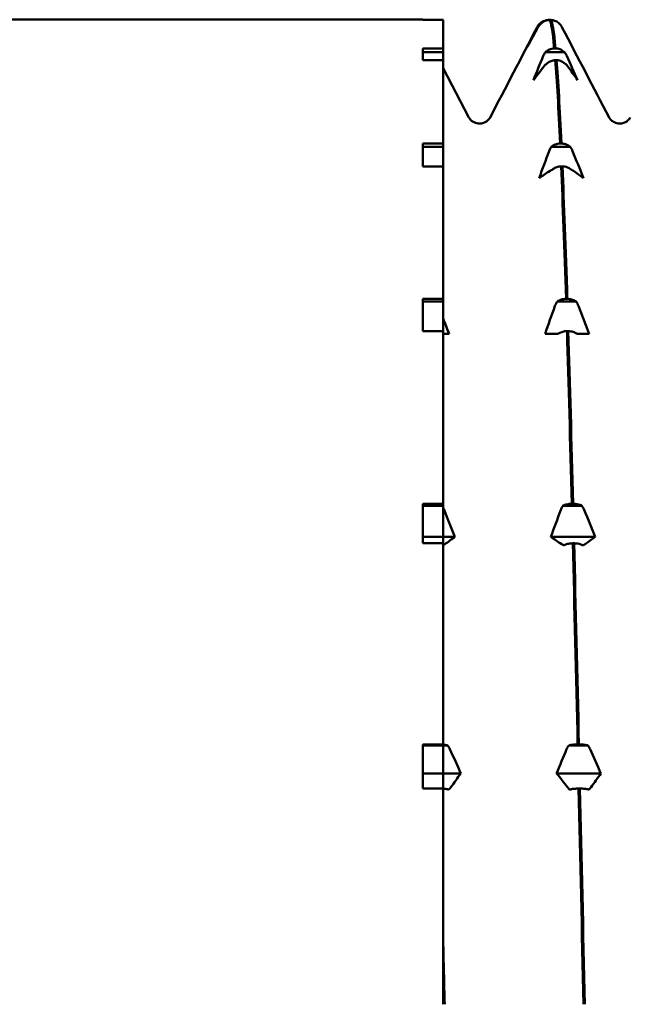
# Model space of a CAD drawing. Header units: millimetres. Extents: x 41 to 192, y 95 to 246.
# Tile 17 of 22: x 106 to 114, y 204 to 216. Entities that reach past the tile are written whole.
import ezdxf

# ---------------------------------------------------------------- set-up
doc = ezdxf.new("R2010")
doc.units = ezdxf.units.MM
doc.layers.add('Видимый контур (ГОСТ)', color=7, linetype='Continuous', lineweight=50)

msp = doc.modelspace()

# ---------------------------------------------------------------- linework, layer by layer
at = {"layer": 'Видимый контур (ГОСТ)'}
for p, q in [((111.513, 216.474), (105.513, 216.474)), ((111.513, 216.474), (111.513, 216.47)), ((111.777, 216.47), (111.513, 216.47)), ((111.777, 216.47), (111.777, 216.102)), ((113.141, 216.47), (113.154, 216.47)), ((113.171, 216.47), (113.154, 216.47)), ((113.04, 216.419), (113.027, 216.419)), ((111.513, 216.102), (111.777, 216.102)), ((111.513, 216.102), (111.513, 215.949)), ((111.777, 216.102), (111.777, 216.053)), ((113.216, 216.102), (113.233, 216.102)), ((111.777, 216.053), (111.513, 216.053)), ((111.777, 215.949), (111.513, 215.949)), ((111.777, 216.053), (111.777, 215.949)), ((111.777, 215.949), (111.777, 214.87)), ((113.347, 216.053), (113.102, 216.053)), ((113.246, 215.949), (113.229, 215.949)), ((111.777, 215.846), (112.11, 215.207)), ((111.513, 214.87), (111.777, 214.87)), ((111.513, 214.87), (111.513, 214.574)), ((111.777, 214.826), (111.513, 214.826)), ((111.777, 214.87), (111.777, 214.826)), ((111.777, 214.826), (111.777, 214.574)), ((113.423, 214.826), (113.178, 214.826)), ((113.292, 214.87), (113.309, 214.87)), ((111.777, 214.574), (111.513, 214.574)), ((111.777, 214.574), (111.777, 212.858)), ((113.322, 214.574), (113.305, 214.574)), ((111.777, 214.423), (111.778, 214.422)), ((111.778, 214.422), (111.777, 214.422)), ((111.513, 212.858), (111.777, 212.858)), ((111.513, 212.858), (111.513, 212.44)), ((111.777, 212.822), (111.513, 212.822)), ((111.777, 212.858), (111.777, 212.822)), ((111.777, 212.822), (111.777, 212.44)), ((113.499, 212.822), (113.254, 212.822)), ((113.368, 212.858), (113.385, 212.858)), ((111.777, 212.44), (111.777, 212.601)), ((111.777, 212.44), (111.513, 212.44)), ((111.777, 212.44), (111.777, 210.203)), ((111.853, 212.404), (111.777, 212.404)), ((113.236, 212.404), (113.096, 212.404)), ((113.267, 212.404), (113.236, 212.404)), ((113.398, 212.44), (113.381, 212.44)), ((113.541, 212.404), (113.512, 212.404)), ((113.669, 212.404), (113.541, 212.404)), ((111.513, 210.203), (111.777, 210.203)), ((111.513, 210.203), (111.513, 209.691)), ((111.777, 210.203), (111.777, 210.178)), ((113.443, 210.203), (113.46, 210.203)), ((111.777, 210.178), (111.513, 210.178)), ((111.777, 210.178), (111.777, 209.774)), ((111.777, 209.774), (111.777, 210.148)), ((113.574, 210.178), (113.329, 210.178)), ((111.777, 209.774), (111.513, 209.774)), ((111.777, 209.691), (111.513, 209.691)), ((111.777, 209.774), (111.777, 209.691)), ((111.929, 209.774), (111.777, 209.774)), ((111.777, 209.691), (111.777, 209.774)), ((111.777, 209.691), (111.777, 207.086)), ((113.745, 209.774), (113.172, 209.774)), ((113.473, 209.691), (113.456, 209.691)), ((111.513, 207.086), (111.777, 207.086)), ((111.513, 207.086), (111.513, 206.515)), ((111.777, 207.073), (111.513, 207.073)), ((111.777, 207.086), (111.777, 207.073)), ((111.777, 207.073), (111.777, 207.083)), ((111.777, 207.073), (111.777, 206.711)), ((111.834, 207.073), (111.777, 207.073)), ((111.777, 206.711), (111.777, 207.073)), ((113.65, 207.073), (113.405, 207.073)), ((113.519, 207.086), (113.536, 207.086)), ((111.777, 206.711), (111.513, 206.711)), ((111.777, 206.711), (111.777, 206.515)), ((111.777, 206.515), (111.777, 206.711)), ((112.005, 206.711), (111.777, 206.711)), ((113.821, 206.711), (113.247, 206.711)), ((111.777, 206.515), (111.513, 206.515)), ((111.777, 206.515), (111.777, 203.719)), ((113.549, 206.515), (113.532, 206.515)), ((111.777, 203.779), (111.777, 204.545))]:
    msp.add_line(p, q, dxfattribs=at)
for points, knots in [([(113.027, 216.419), (113.028, 216.421), (113.029, 216.422), (113.044, 216.436), (113.06, 216.447), (113.097, 216.464), (113.118, 216.469), (113.141, 216.47)], [-0.01282665, -0.01282665, -0.01282665, -0.01282665, -0.01227145, -0.01227145, -0.00665799, -0.00665799, 0, 0, 0, 0]), ([(113.154, 216.47), (113.135, 216.469), (113.117, 216.465), (113.082, 216.452), (113.066, 216.442), (113.047, 216.427), (113.043, 216.423), (113.04, 216.419)], [-0.01787911, -0.01787911, -0.01787911, -0.01787911, -0.01226751, -0.01226751, -0.00665623, -0.00665623, -0.00506216, -0.00506216, -0.00506216, -0.00506216]), ([(113.285, 216.419), (113.284, 216.421), (113.282, 216.422), (113.267, 216.436), (113.252, 216.447), (113.215, 216.464), (113.193, 216.469), (113.171, 216.47)], [-0.01282665, -0.01282665, -0.01282665, -0.01282665, -0.01227145, -0.01227145, -0.00665799, -0.00665799, 0, 0, 0, 0]), ([(112.998, 216.379), (113.003, 216.39), (113.011, 216.401), (113.021, 216.414), (113.024, 216.417), (113.027, 216.419)], [-0.020105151, -0.020105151, -0.020105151, -0.020105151, -0.01516841, -0.01516841, -0.013799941, -0.013799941, -0.013799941, -0.013799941]), ([(113.102, 216.053), (113.104, 216.054), (113.105, 216.056), (113.12, 216.069), (113.135, 216.079), (113.172, 216.096), (113.194, 216.101), (113.216, 216.102)], [-0.01282665, -0.01282665, -0.01282665, -0.01282665, -0.01227145, -0.01227145, -0.00665799, -0.00665799, 0, 0, 0, 0]), ([(113.233, 216.102), (113.252, 216.101), (113.27, 216.098), (113.305, 216.084), (113.321, 216.075), (113.34, 216.06), (113.344, 216.057), (113.347, 216.053)], [-0.01787911, -0.01787911, -0.01787911, -0.01787911, -0.01226751, -0.01226751, -0.00665623, -0.00665623, -0.00506216, -0.00506216, -0.00506216, -0.00506216]), ([(113.074, 216.004), (113.079, 216.018), (113.086, 216.031), (113.097, 216.046), (113.1, 216.05), (113.102, 216.053)], [-0.020105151, -0.020105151, -0.020105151, -0.020105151, -0.01516841, -0.01516841, -0.013799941, -0.013799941, -0.013799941, -0.013799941]), ([(113.229, 215.949), (113.211, 215.948), (113.192, 215.945), (113.157, 215.931), (113.141, 215.922), (113.123, 215.907), (113.119, 215.904), (113.115, 215.9)], [-0.01787911, -0.01787911, -0.01787911, -0.01787911, -0.01226751, -0.01226751, -0.00665623, -0.00665623, -0.00506216, -0.00506216, -0.00506216, -0.00506216]), ([(113.361, 215.9), (113.359, 215.901), (113.358, 215.902), (113.343, 215.916), (113.327, 215.926), (113.29, 215.943), (113.269, 215.948), (113.246, 215.949)], [-0.01282665, -0.01282665, -0.01282665, -0.01282665, -0.01227145, -0.01227145, -0.00665799, -0.00665799, 0, 0, 0, 0]), ([(113.389, 215.872), (113.384, 215.88), (113.377, 215.887), (113.366, 215.896), (113.363, 215.898), (113.361, 215.9)], [-0.020105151, -0.020105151, -0.020105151, -0.020105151, -0.01516841, -0.01516841, -0.013799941, -0.013799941, -0.013799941, -0.013799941]), ([(112.11, 215.207), (112.113, 215.201), (112.119, 215.19), (112.146, 215.163), (112.16, 215.153), (112.198, 215.135), (112.222, 215.128), (112.248, 215.128)], [0, 0, 0, 0, 0.02824653, 0.02824653, 0.04306105, 0.04306105, 0.05842711, 0.05842711, 0.05842711, 0.05842711]), ([(112.248, 215.128), (112.283, 215.128), (112.318, 215.142), (112.357, 215.169), (112.367, 215.181), (112.38, 215.198), (112.383, 215.203), (112.385, 215.207)], [0, 0, 0, 0, 0.02184572, 0.02184572, 0.04082686, 0.04082686, 0.05840191, 0.05840191, 0.05840191, 0.05840191]), ([(113.926, 215.207), (113.929, 215.201), (113.935, 215.19), (113.962, 215.163), (113.976, 215.153), (114.014, 215.135), (114.039, 215.128), (114.064, 215.128)], [0, 0, 0, 0, 0.02824653, 0.02824653, 0.04306105, 0.04306105, 0.05842711, 0.05842711, 0.05842711, 0.05842711]), ([(114.064, 215.128), (114.1, 215.128), (114.134, 215.142), (114.173, 215.169), (114.183, 215.181), (114.196, 215.198), (114.199, 215.203), (114.201, 215.207)], [0, 0, 0, 0, 0.02184572, 0.02184572, 0.04082686, 0.04082686, 0.05840191, 0.05840191, 0.05840191, 0.05840191]), ([(113.149, 214.772), (113.155, 214.787), (113.162, 214.801), (113.173, 214.819), (113.175, 214.822), (113.178, 214.826)], [-0.020105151, -0.020105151, -0.020105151, -0.020105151, -0.01516841, -0.01516841, -0.013799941, -0.013799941, -0.013799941, -0.013799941]), ([(113.178, 214.826), (113.179, 214.827), (113.181, 214.828), (113.195, 214.841), (113.211, 214.85), (113.248, 214.865), (113.27, 214.869), (113.292, 214.87)], [-0.01282665, -0.01282665, -0.01282665, -0.01282665, -0.01227145, -0.01227145, -0.00665799, -0.00665799, 0, 0, 0, 0]), ([(113.309, 214.87), (113.328, 214.869), (113.346, 214.866), (113.381, 214.854), (113.397, 214.846), (113.415, 214.832), (113.419, 214.829), (113.423, 214.826)], [-0.01787911, -0.01787911, -0.01787911, -0.01787911, -0.01226751, -0.01226751, -0.00665623, -0.00665623, -0.00506216, -0.00506216, -0.00506216, -0.00506216]), ([(113.305, 214.574), (113.286, 214.574), (113.268, 214.57), (113.233, 214.558), (113.217, 214.55), (113.199, 214.537), (113.195, 214.534), (113.191, 214.53)], [-0.01787911, -0.01787911, -0.01787911, -0.01787911, -0.01226751, -0.01226751, -0.00665623, -0.00665623, -0.00506216, -0.00506216, -0.00506216, -0.00506216]), ([(113.436, 214.53), (113.435, 214.531), (113.434, 214.533), (113.419, 214.545), (113.403, 214.554), (113.366, 214.569), (113.344, 214.574), (113.322, 214.574)], [-0.01282665, -0.01282665, -0.01282665, -0.01282665, -0.01227145, -0.01227145, -0.00665799, -0.00665799, 0, 0, 0, 0]), ([(113.465, 214.516), (113.459, 214.52), (113.452, 214.524), (113.441, 214.528), (113.439, 214.529), (113.436, 214.53)], [-0.020105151, -0.020105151, -0.020105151, -0.020105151, -0.01516841, -0.01516841, -0.013799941, -0.013799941, -0.013799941, -0.013799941]), ([(113.225, 212.766), (113.231, 212.781), (113.238, 212.796), (113.248, 212.814), (113.251, 212.818), (113.254, 212.822)], [-0.020105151, -0.020105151, -0.020105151, -0.020105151, -0.01516841, -0.01516841, -0.013799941, -0.013799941, -0.013799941, -0.013799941]), ([(113.254, 212.822), (113.255, 212.823), (113.256, 212.824), (113.271, 212.834), (113.287, 212.841), (113.324, 212.854), (113.345, 212.857), (113.368, 212.858)], [-0.01282665, -0.01282665, -0.01282665, -0.01282665, -0.01227145, -0.01227145, -0.00665799, -0.00665799, 0, 0, 0, 0]), ([(113.385, 212.858), (113.403, 212.857), (113.422, 212.855), (113.457, 212.845), (113.473, 212.838), (113.491, 212.827), (113.495, 212.825), (113.499, 212.822)], [-0.01787911, -0.01787911, -0.01787911, -0.01787911, -0.01226751, -0.01226751, -0.00665623, -0.00665623, -0.00506216, -0.00506216, -0.00506216, -0.00506216]), ([(113.381, 212.44), (113.362, 212.439), (113.344, 212.436), (113.309, 212.427), (113.293, 212.42), (113.274, 212.409), (113.27, 212.406), (113.267, 212.404)], [-0.01787911, -0.01787911, -0.01787911, -0.01787911, -0.01226751, -0.01226751, -0.00665623, -0.00665623, -0.00506216, -0.00506216, -0.00506216, -0.00506216]), ([(113.512, 212.404), (113.511, 212.405), (113.509, 212.406), (113.494, 212.416), (113.479, 212.423), (113.442, 212.435), (113.42, 212.439), (113.398, 212.44)], [-0.01282665, -0.01282665, -0.01282665, -0.01282665, -0.01227145, -0.01227145, -0.00665799, -0.00665799, 0, 0, 0, 0]), ([(113.329, 210.178), (113.331, 210.178), (113.332, 210.179), (113.347, 210.186), (113.362, 210.191), (113.399, 210.2), (113.421, 210.202), (113.443, 210.203)], [-0.01282665, -0.01282665, -0.01282665, -0.01282665, -0.01227145, -0.01227145, -0.00665799, -0.00665799, 0, 0, 0, 0]), ([(113.46, 210.203), (113.479, 210.203), (113.497, 210.201), (113.532, 210.194), (113.548, 210.189), (113.567, 210.181), (113.571, 210.179), (113.574, 210.178)], [-0.01787911, -0.01787911, -0.01787911, -0.01787911, -0.01226751, -0.01226751, -0.00665623, -0.00665623, -0.00506216, -0.00506216, -0.00506216, -0.00506216]), ([(113.301, 210.123), (113.306, 210.138), (113.313, 210.153), (113.324, 210.17), (113.327, 210.174), (113.329, 210.178)], [-0.020105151, -0.020105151, -0.020105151, -0.020105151, -0.01516841, -0.01516841, -0.013799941, -0.013799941, -0.013799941, -0.013799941]), ([(113.456, 209.691), (113.438, 209.69), (113.419, 209.688), (113.384, 209.682), (113.368, 209.677), (113.35, 209.669), (113.346, 209.667), (113.342, 209.665)], [-0.01787911, -0.01787911, -0.01787911, -0.01787911, -0.01226751, -0.01226751, -0.00665623, -0.00665623, -0.00506216, -0.00506216, -0.00506216, -0.00506216]), ([(113.588, 209.665), (113.586, 209.666), (113.585, 209.667), (113.57, 209.674), (113.554, 209.679), (113.517, 209.688), (113.496, 209.69), (113.473, 209.691)], [-0.01282665, -0.01282665, -0.01282665, -0.01282665, -0.01227145, -0.01227145, -0.00665799, -0.00665799, 0, 0, 0, 0]), ([(111.8, 209.68), (111.794, 209.676), (111.787, 209.672), (111.778, 209.668), (111.778, 209.668), (111.777, 209.668)], [-0.020105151, -0.020105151, -0.020105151, -0.020105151, -0.01516841, -0.01516841, -0.014854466, -0.014854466, -0.014854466, -0.014854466]), ([(113.616, 209.68), (113.611, 209.676), (113.604, 209.672), (113.593, 209.667), (113.59, 209.666), (113.588, 209.665)], [-0.020105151, -0.020105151, -0.020105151, -0.020105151, -0.01516841, -0.01516841, -0.013799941, -0.013799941, -0.013799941, -0.013799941]), ([(111.777, 207.083), (111.794, 207.081), (111.809, 207.078), (111.826, 207.075), (111.83, 207.074), (111.834, 207.073)], [-0.011961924, -0.011961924, -0.011961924, -0.011961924, -0.006656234, -0.006656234, -0.005062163, -0.005062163, -0.005062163, -0.005062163]), ([(113.376, 207.024), (113.382, 207.037), (113.389, 207.051), (113.4, 207.066), (113.402, 207.069), (113.405, 207.073)], [-0.020105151, -0.020105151, -0.020105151, -0.020105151, -0.01516841, -0.01516841, -0.013799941, -0.013799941, -0.013799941, -0.013799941]), ([(113.405, 207.073), (113.406, 207.073), (113.408, 207.073), (113.422, 207.077), (113.438, 207.08), (113.475, 207.084), (113.497, 207.086), (113.519, 207.086)], [-0.01282665, -0.01282665, -0.01282665, -0.01282665, -0.01227145, -0.01227145, -0.00665799, -0.00665799, 0, 0, 0, 0]), ([(113.536, 207.086), (113.555, 207.086), (113.573, 207.085), (113.608, 207.081), (113.624, 207.079), (113.642, 207.075), (113.646, 207.074), (113.65, 207.073)], [-0.01787911, -0.01787911, -0.01787911, -0.01787911, -0.01226751, -0.01226751, -0.00665623, -0.00665623, -0.00506216, -0.00506216, -0.00506216, -0.00506216]), ([(111.847, 206.501), (111.846, 206.502), (111.844, 206.502), (111.83, 206.506), (111.814, 206.509), (111.791, 206.511), (111.784, 206.512), (111.777, 206.513)], [-0.012826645, -0.012826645, -0.012826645, -0.012826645, -0.012271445, -0.012271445, -0.006657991, -0.006657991, -0.004525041, -0.004525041, -0.004525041, -0.004525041]), ([(111.876, 206.53), (111.87, 206.522), (111.863, 206.514), (111.852, 206.505), (111.85, 206.503), (111.847, 206.501)], [-0.020105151, -0.020105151, -0.020105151, -0.020105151, -0.01516841, -0.01516841, -0.013799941, -0.013799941, -0.013799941, -0.013799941]), ([(113.532, 206.515), (113.513, 206.514), (113.495, 206.513), (113.46, 206.51), (113.444, 206.507), (113.426, 206.503), (113.422, 206.502), (113.418, 206.501)], [-0.01787911, -0.01787911, -0.01787911, -0.01787911, -0.01226751, -0.01226751, -0.00665623, -0.00665623, -0.00506216, -0.00506216, -0.00506216, -0.00506216]), ([(113.663, 206.501), (113.662, 206.502), (113.661, 206.502), (113.646, 206.506), (113.63, 206.509), (113.593, 206.513), (113.571, 206.514), (113.549, 206.515)], [-0.01282665, -0.01282665, -0.01282665, -0.01282665, -0.01227145, -0.01227145, -0.00665799, -0.00665799, 0, 0, 0, 0]), ([(113.692, 206.53), (113.686, 206.522), (113.679, 206.514), (113.668, 206.505), (113.666, 206.503), (113.663, 206.501)], [-0.020105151, -0.020105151, -0.020105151, -0.020105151, -0.01516841, -0.01516841, -0.013799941, -0.013799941, -0.013799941, -0.013799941])]:
    msp.add_open_spline(points, degree=3, knots=knots, dxfattribs=at)
for points in [[(113.154, 216.47), (113.175, 216.449), (113.195, 216.325), (113.216, 216.102)], [(113.233, 216.102), (113.212, 216.325), (113.192, 216.449), (113.171, 216.47)], [(112.385, 215.207), (112.587, 215.595), (112.789, 215.982), (112.991, 216.37)], [(113.009, 216.379), (112.962, 216.294), (112.915, 216.209), (112.869, 216.124)], [(112.869, 216.124), (112.912, 216.209), (112.955, 216.294), (112.998, 216.379)], [(112.991, 216.37), (112.998, 216.384), (113.007, 216.4), (113.026, 216.419)], [(113.04, 216.419), (113.028, 216.408), (113.017, 216.394), (113.009, 216.379)], [(113.285, 216.419), (113.285, 216.419), (113.285, 216.419), (113.285, 216.419)], [(113.285, 216.419), (113.304, 216.4), (113.313, 216.384), (113.32, 216.37)], [(113.32, 216.37), (113.522, 215.982), (113.724, 215.595), (113.926, 215.207)], [(112.945, 215.691), (112.987, 215.795), (113.03, 215.9), (113.074, 216.004)], [(113.229, 215.949), (113.25, 215.685), (113.271, 215.322), (113.292, 214.87)], [(113.309, 214.87), (113.288, 215.322), (113.267, 215.685), (113.246, 215.949)], [(113.347, 216.053), (113.359, 216.039), (113.37, 216.022), (113.378, 216.004)], [(113.378, 216.004), (113.425, 215.9), (113.472, 215.795), (113.518, 215.691)], [(113.085, 215.872), (113.038, 215.812), (112.991, 215.751), (112.945, 215.691)], [(113.115, 215.9), (113.103, 215.892), (113.093, 215.882), (113.085, 215.872)], [(113.518, 215.691), (113.475, 215.751), (113.433, 215.812), (113.389, 215.872)], [(113.423, 214.826), (113.435, 214.81), (113.445, 214.792), (113.453, 214.772)], [(113.02, 214.422), (113.063, 214.539), (113.106, 214.655), (113.149, 214.772)], [(113.453, 214.772), (113.5, 214.655), (113.547, 214.539), (113.594, 214.422)], [(113.191, 214.53), (113.179, 214.526), (113.169, 214.521), (113.161, 214.516)], [(113.305, 214.574), (113.326, 214.085), (113.347, 213.509), (113.368, 212.858)], [(113.385, 212.858), (113.364, 213.509), (113.343, 214.085), (113.322, 214.574)], [(113.161, 214.516), (113.114, 214.485), (113.067, 214.453), (113.02, 214.422)], [(113.594, 214.422), (113.551, 214.453), (113.508, 214.485), (113.465, 214.516)], [(113.096, 212.404), (113.139, 212.525), (113.182, 212.645), (113.225, 212.766)], [(113.499, 212.822), (113.511, 212.805), (113.521, 212.787), (113.529, 212.766)], [(113.529, 212.766), (113.576, 212.645), (113.623, 212.525), (113.669, 212.404)], [(111.777, 212.601), (111.803, 212.535), (111.828, 212.469), (111.853, 212.404)], [(113.381, 212.44), (113.402, 211.759), (113.422, 211.008), (113.443, 210.203)], [(113.46, 210.203), (113.439, 211.008), (113.419, 211.759), (113.398, 212.44)], [(111.777, 210.148), (111.781, 210.14), (111.785, 210.132), (111.789, 210.123)], [(111.789, 210.123), (111.836, 210.007), (111.882, 209.89), (111.929, 209.774)], [(113.172, 209.774), (113.214, 209.89), (113.257, 210.007), (113.301, 210.123)], [(113.574, 210.178), (113.586, 210.162), (113.597, 210.143), (113.605, 210.123)], [(113.605, 210.123), (113.652, 210.007), (113.699, 209.89), (113.745, 209.774)], [(111.929, 209.774), (111.886, 209.742), (111.843, 209.711), (111.8, 209.68)], [(113.312, 209.68), (113.265, 209.711), (113.218, 209.742), (113.172, 209.774)], [(113.456, 209.691), (113.477, 208.865), (113.498, 207.99), (113.519, 207.086)], [(113.536, 207.086), (113.515, 207.99), (113.494, 208.865), (113.473, 209.691)], [(113.745, 209.774), (113.702, 209.742), (113.66, 209.711), (113.616, 209.68)], [(113.342, 209.665), (113.33, 209.67), (113.32, 209.674), (113.312, 209.68)], [(111.834, 207.073), (111.846, 207.058), (111.856, 207.042), (111.864, 207.024)], [(111.864, 207.024), (111.911, 206.92), (111.958, 206.815), (112.005, 206.711)], [(113.247, 206.711), (113.29, 206.815), (113.333, 206.92), (113.376, 207.024)], [(113.65, 207.073), (113.662, 207.058), (113.672, 207.042), (113.68, 207.024)], [(113.68, 207.024), (113.727, 206.92), (113.774, 206.815), (113.821, 206.711)], [(112.005, 206.711), (111.962, 206.65), (111.919, 206.59), (111.876, 206.53)], [(113.388, 206.53), (113.341, 206.59), (113.294, 206.65), (113.247, 206.711)], [(113.821, 206.711), (113.778, 206.65), (113.735, 206.59), (113.692, 206.53)], [(113.418, 206.501), (113.406, 206.51), (113.396, 206.519), (113.388, 206.53)], [(113.532, 206.515), (113.553, 205.6), (113.574, 204.661), (113.595, 203.719)], [(113.612, 203.719), (113.591, 204.661), (113.57, 205.6), (113.549, 206.515)], [(111.796, 203.719), (111.789, 203.995), (111.783, 204.27), (111.777, 204.545)], [(111.777, 203.779), (111.778, 203.759), (111.778, 203.739), (111.779, 203.719)]]:
    msp.add_open_spline(points, degree=3, dxfattribs=at)

doc.saveas('drawing.dxf')
